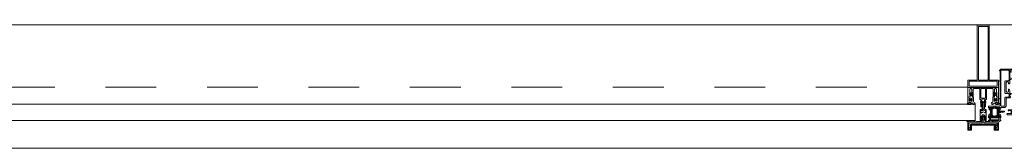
# Model space of a CAD drawing. Header units: millimetres. Extents: x 45699 to 251499, y 244 to 86446.
# Tile 144 of 240: x 235948 to 237564, y 8195 to 8406. Entities that reach past the tile are written whole.
import ezdxf

# ---------------------------------------------------------------- set-up
doc = ezdxf.new("R2010")
doc.units = ezdxf.units.MM
doc.header["$LTSCALE"] = 400
doc.linetypes.add('STYLE_01', pattern=[0.416641, 0.208282, -0.208359])
doc.layers.add('mat-glas', color=140, linetype='Continuous', lineweight=15)
doc.layers.add('None', color=7, linetype='Continuous', lineweight=9)
doc.styles.get("Standard").update_dxf_attribs({"font": 'arial.ttf'})

# ---------------------------------------------------------------- blocks, each defined once
blk = doc.blocks.new('30010-0')
at = {"layer": 'None', "color": 8, "linetype": 'Continuous', "lineweight": 5}
for p, q in [((3, 20), (3, 22)), ((3, 11), (3, 18)), ((4, 6), (4, 22)), ((5, 6), (5, 22)), ((6, 18), (6, 22)), ((7, 20), (7, 22)), ((8, 21), (8, 22)), ((12, 21), (12, 22)), ((13, 20), (13, 22)), ((14, 6), (14, 22)), ((15, 6), (15, 22)), ((16, 6), (16, 22)), ((17, 20), (17, 22)), ((17, 13), (17, 17)), ((3, 6), (3, 9)), ((6, 6), (6, 11)), ((8, 6), (8, 7)), ((12, 6), (12, 7)), ((13, 6), (13, 8)), ((17, 6), (17, 9)), ((18, 14), (18, 16)), ((19, 14), (19, 16)), ((20, 14), (20, 16)), ((21, 14), (21, 16)), ((22, 15), (22, 16)), ((23, 15), (23, 16)), ((24, 14), (24, 16)), ((25, 15), (25, 16))]:
    blk.add_line(p, q, dxfattribs=at)
at = {"layer": 'None', "color": 8, "linetype": 'Continuous', "lineweight": 5, "flags": 128}
for points in [[(20, 22), (27, 22), (28, 23), (29, 24), (29, 37), (30, 38), (34, 38), (35, 38), (36, 39), (36, 39), (36, 40), (36, 40), (36, 40), (35, 40), (35, 40), (35, 43), (36, 44), (37, 44), (38, 45), (37, 45), (35, 45), (35, 50), (34, 52), (33, 52), (33, 48), (32, 47), (30, 47), (29, 48), (29, 63), (30, 64), (32, 64), (33, 63), (33, 61), (34, 61), (35, 62), (35, 68), (37, 68), (38, 69), (37, 70), (35, 70), (35, 80), (36, 80), (36, 80), (37, 80), (37, 81), (35, 81), (35, 83), (50, 83), (50, 81), (49, 81), (49, 80), (49, 80), (50, 80), (50, 79), (51, 79), (51, 79), (52, 79), (52, 80), (51, 80), (51, 81), (52, 81), (52, 83), (54, 83), (54, 81), (54, 81), (54, 80), (54, 80), (54, 79), (54, 79), (55, 79), (55, 83), (55, 84), (54, 85), (20, 85), (19, 84), (18, 83), (18, 82), (19, 82), (19, 66), (18, 66), (18, 65), (19, 65), (19, 37), (18, 37), (18, 36), (19, 36), (19, 25), (18, 24), (1, 24), (0, 24), (0, 22), (0, 22), (1, 21), (1, 21), (1, 18), (2, 18), (2, 18), (3, 19), (3, 20), (3, 20), (3, 20), (3, 20), (2, 20), (2, 20), (2, 22), (1, 22), (2, 22), (8, 22), (8, 23), (9, 22), (9, 22), (9, 22), (7, 21), (6, 20), (7, 20), (10, 21), (13, 20), (14, 20), (13, 21), (12, 21), (12, 21), (11, 22), (11, 22), (11, 22), (12, 23), (12, 22), (19, 22), (19, 22), (18, 22), (18, 20), (18, 20), (18, 20), (17, 20), (17, 20), (17, 20), (17, 19), (18, 18), (18, 18), (19, 18), (20, 21), (20, 21), (20, 22)], [(27, 65), (27, 46), (28, 45), (33, 45), (34, 44), (34, 40), (33, 39), (28, 39), (27, 38), (27, 25), (26, 24), (21, 24), (20, 25), (20, 82), (21, 83), (33, 83), (34, 82), (34, 67), (33, 66), (28, 66)], [(9, 7), (9, 7), (8, 6), (2, 6), (2, 8), (2, 9), (3, 9), (3, 9), (3, 9), (3, 10), (3, 11), (3, 18), (3, 19), (3, 20), (3, 20), (3, 20), (3, 20), (2, 20), (2, 20), (2, 22), (8, 22), (9, 22), (9, 22), (7, 20), (6, 19), (6, 18), (6, 11), (6, 9), (7, 8), (7, 6)], [(17, 5), (17, 2), (3, 2), (3, 5)]]:
    blk.add_lwpolyline(points, close=True, dxfattribs=at)
for points in [[(12, 7), (12, 6), (18, 6), (18, 8), (18, 9), (18, 9), (17, 9), (17, 9), (17, 9), (17, 10), (17, 11), (17, 13), (18, 14), (20, 14), (23, 15), (23, 15), (23, 15), (23, 14), (25, 15), (26, 15), (26, 16), (26, 16), (26, 16), (18, 16), (18, 17), (17, 18), (17, 19), (17, 20), (17, 20), (18, 20), (18, 20), (18, 20), (18, 22), (12, 22), (12, 22), (12, 22), (13, 20), (14, 19), (14, 18), (14, 11), (14, 9), (13, 8), (12, 7)], [(20, 6), (20, 7), (20, 7), (20, 8), (19, 11), (18, 11), (18, 11), (17, 10), (17, 9), (17, 9), (18, 9), (18, 9), (18, 9), (18, 9), (18, 7), (19, 7), (19, 6), (12, 6), (12, 6), (11, 6), (11, 7), (11, 7), (13, 8), (14, 9), (13, 9), (10, 8), (7, 9), (6, 9), (7, 8), (8, 7), (8, 7), (9, 7), (9, 7), (9, 6), (8, 6), (8, 6), (2, 6), (1, 7), (2, 7), (2, 9), (2, 9), (3, 9), (3, 9), (3, 9), (3, 10), (2, 11), (2, 11), (1, 11), (0, 8), (1, 7), (0, 7), (0, 6), (0, 5), (1, 5), (1, 5), (2, 4), (2, 2), (1, 2), (0, 1), (0, 0), (1, 0), (20, 0), (20, 0), (20, 1), (19, 2), (19, 2), (19, 4), (19, 5), (19, 5), (20, 5), (20, 5), (20, 6)]]:
    blk.add_lwpolyline(points, dxfattribs=at)
blk = doc.blocks.new('30009-0')
at = {"layer": 'None', "color": 8, "linetype": 'Continuous', "lineweight": 5, "flags": 128}
for points in [[(32, 24), (34, 24), (34, 23), (34, 22), (35, 22), (36, 22), (37, 22), (37, 23), (36, 23), (36, 26), (45, 26), (45, 23), (44, 23), (44, 22), (45, 22), (47, 22), (47, 64), (46, 65), (45, 65), (21, 65), (20, 64), (20, 56), (20, 56), (22, 56), (22, 57), (22, 59), (23, 59), (23, 61), (22, 61), (22, 61), (22, 63), (22, 64), (27, 64), (28, 63), (28, 61), (27, 61), (26, 61), (26, 59), (28, 59), (28, 46), (28, 46), (28, 45), (28, 32), (22, 32), (22, 34), (22, 34), (20, 34), (20, 34), (20, 32), (12, 32), (11, 32), (11, 31), (12, 30), (13, 30), (13, 31), (16, 31), (17, 30), (17, 26), (16, 25), (16, 25), (11, 25), (11, 26), (11, 26), (10, 25), (10, 24), (10, 24), (11, 24), (12, 23), (12, 23), (12, 22), (13, 20), (13, 19), (14, 19), (15, 20), (15, 21), (15, 21), (14, 21), (14, 21), (14, 22), (14, 22), (13, 23), (13, 23), (13, 24), (19, 24), (20, 24), (20, 24), (20, 23), (20, 23), (19, 22), (18, 21), (18, 21), (22, 22), (25, 21), (25, 21), (24, 22), (23, 23), (23, 23), (23, 23), (23, 23), (23, 24), (23, 24), (24, 24), (30, 24), (30, 23), (30, 23), (29, 22), (28, 21), (28, 20), (29, 19), (30, 19), (30, 20), (31, 22), (31, 23), (31, 23), (32, 24)], [(20, 23), (20, 24), (20, 24), (14, 24), (14, 22), (14, 22), (14, 21), (14, 21), (15, 21), (15, 21), (14, 19), (14, 12), (15, 11), (15, 10), (15, 10), (14, 10), (14, 10), (14, 10), (14, 10), (14, 8), (20, 8), (20, 8), (20, 8), (18, 10), (18, 8), (18, 10), (18, 11), (17, 12), (17, 20), (17, 21), (18, 21), (20, 23)], [(23, 23), (23, 24), (23, 24), (29, 24), (29, 22), (29, 22), (29, 21), (29, 21), (28, 21), (28, 21), (29, 19), (29, 12), (28, 11), (28, 10), (28, 10), (29, 10), (29, 10), (29, 10), (29, 10), (29, 8), (23, 8), (23, 8), (23, 8), (25, 10), (25, 8), (25, 10), (26, 11), (26, 12), (26, 20), (26, 21), (25, 21), (23, 23)], [(11, 8), (9, 8), (8, 8), (2, 8), (2, 8), (2, 7), (3, 6), (3, 6), (3, 7), (6, 7), (7, 6), (7, 2), (6, 2), (2, 2), (2, 2), (1, 2), (0, 1), (0, 1), (1, 0), (31, 0), (32, 1), (32, 8), (31, 8), (31, 9), (31, 9), (30, 12), (30, 12), (29, 12), (28, 11), (28, 10), (29, 10), (29, 10), (29, 10), (29, 10), (30, 9), (30, 8), (30, 8), (24, 8), (23, 7), (23, 8), (23, 8), (23, 8), (24, 9), (25, 10), (25, 10), (22, 9), (18, 10), (18, 10), (19, 9), (20, 9), (20, 9), (20, 8), (20, 8), (20, 8), (20, 7), (19, 8), (13, 8), (13, 8), (13, 9), (14, 10), (14, 10), (14, 10), (14, 10), (15, 10), (15, 11), (14, 12), (13, 12), (13, 12), (12, 9), (12, 9), (12, 8), (11, 8)], [(8, 2), (8, 6), (30, 6), (30, 2), (8, 2)]]:
    blk.add_lwpolyline(points, dxfattribs=at)
blk.add_lwpolyline([(30, 32), (30, 63), (31, 64), (44, 64), (45, 63), (45, 28), (44, 27), (35, 27), (34, 26), (33, 25), (19, 25), (18, 26), (18, 29), (19, 30), (28, 30), (29, 31)], close=True, dxfattribs=at)
blk = doc.blocks.new('*U554')
at = {"layer": 'None', "color": 4, "linetype": 'Continuous', "lineweight": 15}
blk.add_line((48719.1, -35284.5), (48720.1, -35283.5), dxfattribs=at)
at = {"layer": 'None', "color": 7}
for name, p in [('30010-0', (48655.1, -35310.5)), ('30009-0', (48685.1, -35300.5))]:
    blk.add_blockref(name, p, dxfattribs=at)
blk = doc.blocks.new('*U555')
at = {"layer": 'None', "color": 8, "lineweight": 5, "flags": 128}
for points in [[(48671.4, -35271.3), (48671.4, -35255.5), (48669.5, -35255.5), (48623.3, -35255.5), (48621.4, -35255.5), (48621.4, -35271.3), (48624.3, -35271.3), (48624.3, -35266.7), (48623.8, -35266.7), (48623.8, -35265.3), (48624.3, -35265.3), (48624.3, -35263.4), (48624.5, -35263.2), (48624.5, -35259), (48624.5, -35259, -0.414214), (48626.2, -35257.3), (48626.2, -35257.3), (48626.2, -35257.3, -0.414214), (48627.9, -35259), (48627.9, -35263.2), (48628.2, -35263.4), (48628.2, -35265.3), (48628.7, -35265.3), (48628.7, -35266.7), (48628.2, -35266.7), (48628.2, -35271.3), (48630.1, -35271.3), (48630.1, -35258.5), (48630.1, -35258.5, -0.414214), (48631.3, -35257.3), (48631.3, -35257.3), (48639.8, -35257.3), (48639.8, -35257.3, -0.414214), (48641, -35258.5), (48641, -35275.5), (48642.5, -35275.5), (48642.5, -35278.3), (48642.1, -35278.7), (48642.5, -35279.1), (48642.5, -35279.7), (48642.1, -35280.1), (48642.5, -35280.5), (48642.5, -35281.1), (48642.1, -35281.5), (48642.5, -35282.5), (48642.5, -35287.3), (48644.2, -35287.3), (48644.2, -35276.5), (48644.2, -35276.5, -0.414214), (48646.4, -35274.3), (48646.4, -35274.3), (48646.4, -35274.3, -0.414214), (48648.6, -35276.5), (48648.6, -35287.3), (48650.3, -35287.3), (48650.3, -35282.5), (48650.7, -35281.5), (48650.3, -35281.1), (48650.3, -35280.5), (48650.7, -35280.1), (48650.3, -35279.7), (48650.3, -35279.1), (48650.7, -35278.7), (48650.3, -35278.3), (48650.3, -35275.5), (48651.7, -35275.5), (48651.7, -35258.5), (48651.7, -35258.5, -0.414214), (48652.9, -35257.3), (48652.9, -35257.3), (48661.5, -35257.3), (48661.5, -35257.3, -0.414214), (48662.7, -35258.5), (48662.7, -35271.3), (48664.6, -35271.3), (48664.6, -35266.7), (48664.1, -35266.7), (48664.1, -35265.3), (48664.6, -35265.3), (48664.6, -35263.4), (48664.8, -35263.2), (48664.8, -35259), (48664.8, -35259, -0.414214), (48666.5, -35257.3), (48666.5, -35257.3), (48666.6, -35257.3, -0.414214), (48668.3, -35259), (48668.3, -35263.2), (48668.5, -35263.4), (48668.5, -35265.3), (48669, -35265.3), (48669, -35266.7), (48668.5, -35266.7), (48668.5, -35271.3)], [(48631.6, -35283.5), (48631.6, -35283.5, 0.390793), (48633.1, -35282.2), (48633.1, -35282.2, 0.390793), (48632, -35280.5), (48632, -35280.5, -0.352623), (48630.4, -35278.6), (48630.4, -35271.8), (48630.4, -35271.8, 0.414214), (48630.1, -35271.5), (48628.8, -35271.5), (48628.3, -35271.7), (48628.3, -35271.7, -0.520293), (48628, -35271.5), (48628, -35268.8), (48628.2, -35268.7), (48628.2, -35266.7), (48628.2, -35266.7, -0.577863), (48628.2, -35266.4), (48628.3, -35266.4), (48628.3, -35266.4, 0.366605), (48628.6, -35266.2), (48628.6, -35266.2, 0.366605), (48628.4, -35265.8), (48628.4, -35265.8, -0.130834), (48627.1, -35264.8), (48627.1, -35264.8, 0.439074), (48625.7, -35264.8), (48625.7, -35264.8, -0.133252), (48624.3, -35265.8), (48624.3, -35265.8, 0.366605), (48624.1, -35266.2), (48624.1, -35266.2, 0.366605), (48624.4, -35266.4), (48624.5, -35266.4), (48624.5, -35266.4, -0.577455), (48624.6, -35266.7), (48624.6, -35268.7), (48624.7, -35268.8), (48624.7, -35271.5), (48624.7, -35271.5, -0.52048), (48624.5, -35271.7), (48623.9, -35271.5), (48621.7, -35271.5), (48621.7, -35271.5, 0.414214), (48621.4, -35271.8), (48621.4, -35279.6), (48621.4, -35279.6, -0.255976), (48620.5, -35281.3), (48620.5, -35281.3, 0.749676), (48621.1, -35283.5), (48625.2, -35283.5), (48625.2, -35283.5, 0.414214), (48627.2, -35281.5), (48627.2, -35281.5, -0.402808), (48627.7, -35281), (48627.7, -35281, -0.402808), (48628.2, -35281.5), (48628.2, -35281.5, 0.233259), (48628.4, -35281.8), (48631.8, -35282.3), (48631.8, -35282.3, -0.419014), (48631.9, -35282.4), (48631.9, -35282.4, -0.419014), (48631.8, -35282.5), (48630.4, -35282.5), (48630.4, -35282.5, 0.414214), (48629.9, -35283), (48629.9, -35283, 0.414214), (48630.4, -35283.5)], [(48623.4, -35274.6), (48623.4, -35274.6, -0.414214), (48624.2, -35273.7), (48624.2, -35273.7, -0.414214), (48625.1, -35274.6), (48625.1, -35277.5), (48625.1, -35277.5, -0.414214), (48624.2, -35278.3), (48624.2, -35278.3, -0.414214), (48623.4, -35277.5)], [(48625.4, -35266.5, -0.29188), (48625.6, -35266), (48626.1, -35265.6), (48626.1, -35265.6, -0.344328), (48626.7, -35265.6), (48627.2, -35266), (48627.2, -35266, -0.29188), (48627.4, -35266.5), (48627, -35268.2), (48627, -35268.2, -0.348796), (48626.4, -35268.7), (48626.4, -35268.7, -0.348796), (48625.8, -35268.2), (48625.4, -35266.5)], [(48627.5, -35278.3, -0.414214), (48626.7, -35277.5), (48626.7, -35274.6), (48626.7, -35274.6, -0.414214), (48627.5, -35273.7), (48627.5, -35273.7, -0.414214), (48628.4, -35274.6), (48628.4, -35277.5), (48628.4, -35277.5, -0.414214), (48627.5, -35278.3)], [(48661.2, -35283.5), (48661.2, -35283.5, -0.390793), (48659.6, -35282.2), (48659.6, -35282.2, -0.390793), (48660.8, -35280.5), (48660.8, -35280.5, 0.352623), (48662.4, -35278.6), (48662.4, -35271.8), (48662.4, -35271.8, -0.414214), (48662.7, -35271.5), (48663.9, -35271.5), (48664.5, -35271.7), (48664.5, -35271.7, 0.520293), (48664.7, -35271.5), (48664.7, -35268.8), (48664.6, -35268.7), (48664.6, -35266.7), (48664.6, -35266.7, 0.577863), (48664.5, -35266.4), (48664.4, -35266.4), (48664.4, -35266.4, -0.366605), (48664.1, -35266.2), (48664.1, -35266.2, -0.366605), (48664.3, -35265.8), (48664.3, -35265.8, 0.130834), (48665.6, -35264.8), (48665.6, -35264.8, -0.439074), (48667.1, -35264.8), (48667.1, -35264.8, 0.133252), (48668.4, -35265.8), (48668.4, -35265.8, -0.366605), (48668.6, -35266.2), (48668.6, -35266.2, -0.366605), (48668.3, -35266.4), (48668.2, -35266.4), (48668.2, -35266.4, 0.577455), (48668.2, -35266.7), (48668.2, -35268.7), (48668, -35268.8), (48668, -35271.5), (48668, -35271.5, 0.52048), (48668.3, -35271.7), (48668.8, -35271.5), (48671.1, -35271.5), (48671.1, -35271.5, -0.414214), (48671.4, -35271.8), (48671.4, -35279.6), (48671.4, -35279.6, 0.255976), (48672.3, -35281.3), (48672.3, -35281.3, -0.749676), (48671.7, -35283.5), (48667.6, -35283.5), (48667.6, -35283.5, -0.414214), (48665.6, -35281.5), (48665.6, -35281.5, 0.402808), (48665.1, -35281), (48665.1, -35281, 0.402808), (48664.6, -35281.5), (48664.6, -35281.5, -0.233259), (48664.4, -35281.8), (48661, -35282.3), (48661, -35282.3, 0.419014), (48660.9, -35282.4), (48660.9, -35282.4, 0.419014), (48661, -35282.5), (48662.4, -35282.5), (48662.4, -35282.5, -0.414214), (48662.9, -35283), (48662.9, -35283, -0.414214), (48662.4, -35283.5)], [(48665.2, -35278.3, 0.414214), (48666.1, -35277.5), (48666.1, -35274.6), (48666.1, -35274.6, 0.414214), (48665.2, -35273.7), (48665.2, -35273.7, 0.414214), (48664.4, -35274.6), (48664.4, -35277.5), (48664.4, -35277.5, 0.414214), (48665.2, -35278.3)], [(48667.4, -35266.5, 0.29188), (48667.2, -35266), (48666.7, -35265.6), (48666.7, -35265.6, 0.344328), (48666.1, -35265.6), (48665.6, -35266), (48665.6, -35266, 0.29188), (48665.4, -35266.5), (48665.8, -35268.2), (48665.8, -35268.2, 0.348796), (48666.4, -35268.7), (48666.4, -35268.7, 0.348796), (48667, -35268.2), (48667.4, -35266.5)], [(48669.4, -35274.6), (48669.4, -35274.6, 0.414214), (48668.5, -35273.7), (48668.5, -35273.7, 0.414214), (48667.7, -35274.6), (48667.7, -35277.5), (48667.7, -35277.5, 0.414214), (48668.5, -35278.3), (48668.5, -35278.3, 0.414214), (48669.4, -35277.5)], [(48625.6, -35280.5), (48625.6, -35280.5, -0.552342), (48626.2, -35281.7), (48626.2, -35281.7, -0.263556), (48624.5, -35282.7), (48621, -35282.7), (48621, -35282.7, -0.437017), (48620.7, -35282.4), (48620.7, -35282.4, -0.437017), (48621.1, -35282.1), (48621.1, -35282.1, 0.396568), (48622.7, -35280.8), (48622.7, -35280.8, -0.418874), (48623.2, -35280.3)], [(48667.2, -35280.5), (48667.2, -35280.5, 0.552342), (48666.6, -35281.7), (48666.6, -35281.7, 0.263556), (48668.3, -35282.7), (48671.8, -35282.7), (48671.8, -35282.7, 0.437017), (48672.1, -35282.4), (48672.1, -35282.4, 0.437017), (48671.7, -35282.1), (48671.7, -35282.1, -0.396568), (48670.1, -35280.8), (48670.1, -35280.8, 0.418874), (48669.6, -35280.3)]]:
    blk.add_lwpolyline(points, format="xyb", close=True, dxfattribs=at)
blk.add_lwpolyline([(48650.4, -35257.3), (48650.4, -35273), (48642.4, -35273), (48642.4, -35257.3)], close=True, dxfattribs=at)
blk = doc.blocks.new('*U556')
at = {"layer": 'None', "color": 7}
blk.add_blockref('*U555', (0, 0), dxfattribs=at)
blk = doc.blocks.new('*U557')
at = {"layer": 'None', "color": 8, "linetype": 'Continuous', "lineweight": 5, "flags": 128}
for points in [[(48636.4, -35153.5), (48656.4, -35153.5), (48656.4, -35243.5), (48671.4, -35243.5), (48671.4, -35255.5), (48621.4, -35255.5), (48621.4, -35243.5), (48636.4, -35243.5)], [(48638.4, -35155.5), (48638.4, -35243.5), (48654.4, -35243.5), (48654.4, -35155.5)], [(48654.4, -35245.5), (48638.4, -35245.5), (48623.4, -35245.5), (48623.4, -35253.5), (48669.4, -35253.5), (48669.4, -35245.5)]]:
    blk.add_lwpolyline(points, close=True, dxfattribs=at)
blk = doc.blocks.new('*U558')
at = {"layer": 'None', "color": 7}
for name in ['*U557', '*U556']:
    blk.add_blockref(name, (0, 0), dxfattribs=at)
blk = doc.blocks.new('*U559')
at = {"layer": 'None', "color": 8, "linetype": 'Continuous', "lineweight": 5}
for p, q in [((48622.4, -35313.6), (48623.4, -35317.6)), ((48644.4, -35313.6), (48622.4, -35313.6)), ((48623.4, -35317.6), (48622.4, -35318.6)), ((48622.4, -35318.6), (48623.4, -35320.6)), ((48623.4, -35320.6), (48624.4, -35321.6)), ((48624.4, -35321.6), (48624.4, -35323.6)), ((48624.4, -35323.6), (48625.4, -35323.6)), ((48625.4, -35316.6), (48626.4, -35315.6)), ((48625.4, -35322.6), (48625.4, -35316.6)), ((48625.4, -35323.6), (48625.4, -35322.6)), ((48626.4, -35315.6), (48666.4, -35315.6)), ((48646.4, -35311.6), (48644.4, -35312.6)), ((48644.4, -35312.6), (48644.4, -35313.6)), ((48647.4, -35312.6), (48646.4, -35311.6)), ((48647.4, -35313.6), (48647.4, -35312.6)), ((48669.4, -35313.6), (48647.4, -35313.6)), ((48666.4, -35315.6), (48666.4, -35316.6)), ((48666.4, -35316.6), (48666.4, -35322.6)), ((48666.4, -35322.6), (48666.4, -35323.6)), ((48666.4, -35323.6), (48667.4, -35323.6)), ((48667.4, -35323.6), (48668.4, -35321.6)), ((48668.4, -35317.6), (48669.4, -35313.6)), ((48669.4, -35318.6), (48668.4, -35317.6)), ((48668.4, -35320.6), (48669.4, -35318.6)), ((48668.4, -35321.6), (48668.4, -35320.6))]:
    blk.add_line(p, q, dxfattribs=at)
at = {"layer": 'None', "color": 8, "linetype": 'Continuous', "lineweight": 5, "flags": 128}
blk.add_lwpolyline([(48669.4, -35313.6), (48647.4, -35313.6), (48647.4, -35312.6), (48646.4, -35311.6), (48644.4, -35312.6), (48644.4, -35313.6), (48622.4, -35313.6), (48623.4, -35317.6), (48623.4, -35317.6), (48623.4, -35317.6), (48622.4, -35318.6), (48622.4, -35318.6), (48623.4, -35320.6), (48624.4, -35321.6), (48624.4, -35323.6), (48625.4, -35323.6), (48625.4, -35323.6), (48625.4, -35322.6), (48625.4, -35316.6), (48626.4, -35315.6), (48666.4, -35315.6), (48666.4, -35316.6), (48666.4, -35322.6), (48666.4, -35323.6), (48667.4, -35323.6), (48667.4, -35323.6), (48668.4, -35321.6), (48668.4, -35320.6), (48669.4, -35318.6), (48669.4, -35318.6), (48668.4, -35317.6), (48668.4, -35317.6), (48668.4, -35317.6)], close=True, dxfattribs=at)
at = {"layer": 'None', "color": 0, "flags": 1}
blk.add_attdef('GRUPPE', (48622.4, -35331.3), '', height=4.23, dxfattribs=at)
blk = doc.blocks.new('*U560')
at = {"layer": 'None', "color": 8, "linetype": 'Continuous', "lineweight": 5}
for p, q in [((48646.4, -35278.6), (48645.4, -35279.6)), ((48647.4, -35279.6), (48646.4, -35278.6)), ((48643.4, -35291.6), (48641.4, -35291.6)), ((48641.4, -35291.6), (48641.4, -35308.6)), ((48642.4, -35293.6), (48643.4, -35293.6)), ((48642.4, -35296.6), (48642.4, -35293.6)), ((48644.4, -35290.6), (48643.4, -35291.6)), ((48643.4, -35293.6), (48645.4, -35293.6)), ((48645.4, -35279.6), (48644.4, -35280.6)), ((48644.4, -35280.6), (48644.4, -35281.6)), ((48644.4, -35281.6), (48644.4, -35283.6)), ((48644.4, -35283.6), (48644.4, -35284.6)), ((48644.4, -35284.6), (48644.4, -35286.6)), ((48644.4, -35286.6), (48644.4, -35288.6)), ((48644.4, -35288.6), (48644.4, -35289.6)), ((48644.4, -35289.6), (48644.4, -35290.6)), ((48645.4, -35280.6), (48646.4, -35279.6)), ((48645.4, -35282.6), (48645.4, -35280.6)), ((48645.4, -35283.6), (48645.4, -35282.6)), ((48645.4, -35284.6), (48645.4, -35283.6)), ((48645.4, -35286.6), (48645.4, -35284.6)), ((48645.4, -35288.6), (48645.4, -35286.6)), ((48645.4, -35290.6), (48645.4, -35288.6)), ((48646.4, -35291.6), (48645.4, -35290.6)), ((48645.4, -35293.6), (48646.4, -35292.6)), ((48646.4, -35279.6), (48647.4, -35280.6)), ((48647.4, -35290.6), (48646.4, -35291.6)), ((48646.4, -35292.6), (48648.4, -35293.6)), ((48648.4, -35280.6), (48647.4, -35279.6)), ((48647.4, -35280.6), (48647.4, -35282.6)), ((48647.4, -35282.6), (48647.4, -35283.6)), ((48647.4, -35283.6), (48647.4, -35284.6)), ((48647.4, -35284.6), (48647.4, -35286.6)), ((48647.4, -35286.6), (48647.4, -35287.6)), ((48647.4, -35287.6), (48647.4, -35288.6)), ((48647.4, -35288.6), (48647.4, -35290.6)), ((48648.4, -35281.6), (48648.4, -35280.6)), ((48648.4, -35283.6), (48648.4, -35281.6)), ((48648.4, -35284.6), (48648.4, -35283.6)), ((48648.4, -35286.6), (48648.4, -35284.6)), ((48648.4, -35288.6), (48648.4, -35286.6)), ((48648.4, -35289.6), (48648.4, -35288.6)), ((48648.4, -35290.6), (48648.4, -35289.6)), ((48649.4, -35291.6), (48648.4, -35290.6)), ((48648.4, -35293.6), (48649.4, -35293.6)), ((48651.4, -35291.6), (48649.4, -35291.6)), ((48649.4, -35293.6), (48650.4, -35293.6)), ((48650.4, -35293.6), (48650.4, -35296.6)), ((48651.4, -35308.6), (48651.4, -35291.6)), ((48641.4, -35308.6), (48641.4, -35309.6)), ((48641.4, -35309.6), (48642.4, -35309.6)), ((48643.4, -35297.6), (48642.4, -35296.6)), ((48642.4, -35303.6), (48643.4, -35302.6)), ((48642.4, -35307.6), (48642.4, -35303.6)), ((48643.4, -35307.6), (48642.4, -35307.6)), ((48642.4, -35309.6), (48643.4, -35309.6)), ((48643.4, -35296.6), (48643.4, -35297.6)), ((48644.4, -35296.6), (48643.4, -35296.6)), ((48643.4, -35302.6), (48645.4, -35300.6)), ((48643.4, -35308.6), (48643.4, -35307.6)), ((48643.4, -35309.6), (48643.4, -35308.6)), ((48646.4, -35295.6), (48644.4, -35296.6)), ((48645.4, -35300.6), (48647.4, -35300.6)), ((48648.4, -35296.6), (48646.4, -35295.6)), ((48647.4, -35300.6), (48649.4, -35302.6)), ((48649.4, -35296.6), (48648.4, -35296.6)), ((48649.4, -35297.6), (48649.4, -35296.6)), ((48650.4, -35296.6), (48649.4, -35297.6)), ((48649.4, -35302.6), (48650.4, -35303.6)), ((48649.4, -35307.6), (48649.4, -35308.6)), ((48650.4, -35307.6), (48649.4, -35307.6)), ((48649.4, -35308.6), (48649.4, -35309.6)), ((48649.4, -35309.6), (48650.4, -35309.6)), ((48650.4, -35303.6), (48650.4, -35307.6)), ((48650.4, -35309.6), (48651.4, -35309.6)), ((48651.4, -35309.6), (48651.4, -35308.6))]:
    blk.add_line(p, q, dxfattribs=at)
at = {"layer": 'None', "color": 8, "linetype": 'Continuous', "lineweight": 5, "flags": 128}
for points in [[(48641.4, -35291.6), (48641.4, -35308.6), (48641.4, -35309.6), (48642.4, -35309.6), (48643.4, -35309.6), (48643.4, -35308.6), (48643.4, -35307.6), (48643.4, -35307.6), (48642.4, -35307.6), (48642.4, -35303.6), (48643.4, -35302.6), (48645.4, -35300.6), (48647.4, -35300.6), (48649.4, -35302.6), (48650.4, -35303.6), (48650.4, -35307.6), (48649.4, -35307.6), (48649.4, -35307.6), (48649.4, -35308.6), (48649.4, -35309.6), (48650.4, -35309.6), (48651.4, -35309.6), (48651.4, -35308.6), (48651.4, -35291.6), (48649.4, -35291.6), (48648.4, -35290.6), (48648.4, -35289.6), (48648.4, -35288.6), (48648.4, -35286.6), (48648.4, -35284.6), (48648.4, -35284.6), (48648.4, -35284.6), (48648.4, -35283.6), (48648.4, -35281.6), (48648.4, -35280.6), (48647.4, -35279.6), (48647.4, -35279.6), (48646.4, -35278.6), (48645.4, -35279.6), (48645.4, -35279.6), (48644.4, -35280.6), (48644.4, -35281.6), (48644.4, -35283.6), (48644.4, -35284.6), (48644.4, -35284.6), (48644.4, -35284.6), (48644.4, -35286.6), (48644.4, -35288.6), (48644.4, -35289.6), (48644.4, -35290.6), (48643.4, -35291.6)], [(48649.4, -35293.6), (48650.4, -35293.6), (48650.4, -35296.6), (48649.4, -35297.6), (48649.4, -35297.6), (48649.4, -35296.6), (48648.4, -35296.6), (48646.4, -35295.6), (48644.4, -35296.6), (48643.4, -35296.6), (48643.4, -35297.6), (48642.4, -35296.6), (48642.4, -35293.6), (48643.4, -35293.6), (48645.4, -35293.6), (48646.4, -35292.6), (48648.4, -35293.6)]]:
    blk.add_lwpolyline(points, close=True, dxfattribs=at)
blk.add_lwpolyline([(48647.4, -35290.6), (48646.4, -35291.6), (48645.4, -35290.6), (48645.4, -35288.6), (48645.4, -35288.6), (48645.4, -35286.6), (48645.4, -35284.6), (48645.4, -35283.6), (48645.4, -35283.6), (48645.4, -35282.6), (48645.4, -35282.6), (48645.4, -35280.6), (48646.4, -35279.6), (48647.4, -35280.6), (48647.4, -35282.6), (48647.4, -35282.6), (48647.4, -35283.6), (48647.4, -35283.6), (48647.4, -35284.6), (48647.4, -35286.6), (48647.4, -35287.6), (48647.4, -35287.6), (48647.4, -35288.6), (48647.4, -35288.6), (48647.4, -35290.6)], dxfattribs=at)
at = {"layer": 'None', "color": 0, "flags": 1}
blk.add_attdef('GRUPPE', (48641.4, -35317.3), '', height=4.23, dxfattribs=at)
blk = doc.blocks.new('*U561')
at = {"layer": 'None', "color": 8, "linetype": 'Continuous', "lineweight": 5}
for p, q in [((48619.4, -35310.6), (48621.4, -35310.6)), ((48619.4, -35311.6), (48619.4, -35310.6)), ((48621.4, -35310.6), (48622.4, -35311.6)), ((48623.4, -35311.6), (48624.4, -35310.6)), ((48624.4, -35310.6), (48625.4, -35311.6)), ((48625.4, -35311.6), (48626.4, -35310.6)), ((48626.4, -35310.6), (48627.4, -35311.6)), ((48627.4, -35311.6), (48628.4, -35310.6)), ((48628.4, -35310.6), (48629.4, -35310.6)), ((48629.4, -35310.6), (48629.4, -35311.6)), ((48630.4, -35310.6), (48631.4, -35310.6)), ((48630.4, -35311.6), (48630.4, -35310.6)), ((48631.4, -35310.6), (48631.4, -35311.6)), ((48632.4, -35310.6), (48633.4, -35310.6)), ((48632.4, -35311.6), (48632.4, -35310.6)), ((48633.4, -35310.6), (48635.4, -35311.6)), ((48642.4, -35305.6), (48643.4, -35305.6)), ((48643.4, -35306.6), (48642.4, -35305.6)), ((48643.4, -35305.6), (48645.4, -35302.6)), ((48644.4, -35306.6), (48643.4, -35306.6)), ((48643.4, -35310.6), (48644.4, -35308.6)), ((48643.4, -35311.6), (48643.4, -35310.6)), ((48644.4, -35308.6), (48644.4, -35306.6)), ((48645.4, -35302.6), (48646.4, -35302.6)), ((48646.4, -35303.6), (48645.4, -35304.6)), ((48645.4, -35304.6), (48645.4, -35308.6)), ((48645.4, -35308.6), (48646.4, -35309.6)), ((48646.4, -35302.6), (48647.4, -35302.6)), ((48647.4, -35304.6), (48646.4, -35303.6)), ((48646.4, -35309.6), (48647.4, -35308.6)), ((48647.4, -35302.6), (48649.4, -35305.6)), ((48647.4, -35308.6), (48647.4, -35304.6)), ((48648.4, -35306.6), (48648.4, -35308.6)), ((48649.4, -35306.6), (48648.4, -35306.6)), ((48648.4, -35308.6), (48649.4, -35310.6)), ((48650.4, -35305.6), (48649.4, -35306.6)), ((48649.4, -35305.6), (48650.4, -35305.6)), ((48649.4, -35310.6), (48649.4, -35311.6)), ((48657.4, -35311.6), (48659.4, -35310.6)), ((48659.4, -35310.6), (48660.4, -35310.6)), ((48660.4, -35310.6), (48660.4, -35311.6)), ((48661.4, -35310.6), (48662.4, -35310.6)), ((48661.4, -35311.6), (48661.4, -35310.6)), ((48662.4, -35310.6), (48662.4, -35311.6)), ((48663.4, -35310.6), (48664.4, -35310.6)), ((48663.4, -35311.6), (48663.4, -35310.6)), ((48664.4, -35310.6), (48665.4, -35311.6)), ((48665.4, -35311.6), (48666.4, -35310.6)), ((48666.4, -35310.6), (48667.4, -35311.6)), ((48667.4, -35311.6), (48668.4, -35310.6)), ((48668.4, -35310.6), (48669.4, -35311.6)), ((48669.4, -35311.6), (48671.4, -35310.6)), ((48671.4, -35310.6), (48673.4, -35310.6)), ((48673.4, -35310.6), (48673.4, -35311.6)), ((48620.4, -35311.6), (48619.4, -35311.6)), ((48621.4, -35312.6), (48620.4, -35311.6)), ((48621.4, -35313.6), (48621.4, -35312.6)), ((48644.4, -35313.6), (48621.4, -35313.6)), ((48622.4, -35311.6), (48623.4, -35311.6)), ((48629.4, -35311.6), (48630.4, -35311.6)), ((48631.4, -35311.6), (48632.4, -35311.6)), ((48635.4, -35311.6), (48641.4, -35311.6)), ((48641.4, -35311.6), (48643.4, -35311.6)), ((48645.4, -35312.6), (48644.4, -35313.6)), ((48646.4, -35311.6), (48645.4, -35312.6)), ((48647.4, -35312.6), (48646.4, -35311.6)), ((48648.4, -35313.6), (48647.4, -35312.6)), ((48671.4, -35313.6), (48648.4, -35313.6)), ((48649.4, -35311.6), (48651.4, -35311.6)), ((48651.4, -35311.6), (48657.4, -35311.6)), ((48660.4, -35311.6), (48661.4, -35311.6)), ((48662.4, -35311.6), (48663.4, -35311.6)), ((48672.4, -35311.6), (48671.4, -35313.6)), ((48673.4, -35311.6), (48672.4, -35311.6))]:
    blk.add_line(p, q, dxfattribs=at)
at = {"layer": 'None', "color": 8, "linetype": 'Continuous', "lineweight": 5, "flags": 128}
blk.add_lwpolyline([(48621.4, -35313.6), (48621.4, -35312.6), (48620.4, -35311.6), (48619.4, -35311.6), (48619.4, -35310.6), (48619.4, -35310.6), (48619.4, -35310.6), (48619.4, -35310.6), (48619.4, -35310.6), (48619.4, -35310.6), (48621.4, -35310.6), (48622.4, -35311.6), (48623.4, -35311.6), (48624.4, -35310.6), (48624.4, -35310.6), (48624.4, -35310.6), (48624.4, -35310.6), (48624.4, -35310.6), (48625.4, -35311.6), (48625.4, -35311.6), (48625.4, -35311.6), (48625.4, -35311.6), (48625.4, -35311.6), (48626.4, -35310.6), (48626.4, -35310.6), (48626.4, -35310.6), (48626.4, -35310.6), (48626.4, -35310.6), (48627.4, -35311.6), (48627.4, -35311.6), (48627.4, -35311.6), (48627.4, -35311.6), (48628.4, -35310.6), (48628.4, -35310.6), (48628.4, -35310.6), (48628.4, -35310.6), (48629.4, -35310.6), (48629.4, -35311.6), (48629.4, -35311.6), (48630.4, -35311.6), (48630.4, -35311.6), (48630.4, -35310.6), (48630.4, -35310.6), (48630.4, -35310.6), (48631.4, -35310.6), (48631.4, -35310.6), (48631.4, -35311.6), (48631.4, -35311.6), (48632.4, -35311.6), (48632.4, -35311.6), (48632.4, -35311.6), (48632.4, -35310.6), (48632.4, -35310.6), (48633.4, -35310.6), (48633.4, -35310.6), (48633.4, -35310.6), (48633.4, -35310.6), (48635.4, -35311.6), (48641.4, -35311.6), (48643.4, -35311.6), (48643.4, -35310.6), (48644.4, -35308.6), (48644.4, -35306.6), (48644.4, -35306.6), (48644.4, -35306.6), (48643.4, -35306.6), (48643.4, -35306.6), (48642.4, -35305.6), (48643.4, -35305.6), (48645.4, -35302.6), (48646.4, -35302.6), (48647.4, -35302.6), (48649.4, -35305.6), (48650.4, -35305.6), (48649.4, -35306.6), (48649.4, -35306.6), (48648.4, -35306.6), (48648.4, -35306.6), (48648.4, -35306.6), (48648.4, -35308.6), (48649.4, -35310.6), (48649.4, -35311.6), (48651.4, -35311.6), (48657.4, -35311.6), (48659.4, -35310.6), (48659.4, -35310.6), (48659.4, -35310.6), (48659.4, -35310.6), (48660.4, -35310.6), (48660.4, -35310.6), (48660.4, -35311.6), (48660.4, -35311.6), (48660.4, -35311.6), (48661.4, -35311.6), (48661.4, -35310.6), (48661.4, -35310.6), (48662.4, -35310.6), (48662.4, -35310.6), (48662.4, -35310.6), (48662.4, -35311.6), (48662.4, -35311.6), (48663.4, -35311.6), (48663.4, -35311.6), (48663.4, -35310.6), (48664.4, -35310.6), (48664.4, -35310.6), (48664.4, -35310.6), (48664.4, -35310.6), (48665.4, -35311.6), (48665.4, -35311.6), (48665.4, -35311.6), (48665.4, -35311.6), (48665.4, -35311.6), (48666.4, -35310.6), (48666.4, -35310.6), (48666.4, -35310.6), (48666.4, -35310.6), (48666.4, -35310.6), (48667.4, -35311.6), (48667.4, -35311.6), (48667.4, -35311.6), (48667.4, -35311.6), (48667.4, -35311.6), (48668.4, -35310.6), (48668.4, -35310.6), (48668.4, -35310.6), (48668.4, -35310.6), (48668.4, -35310.6), (48669.4, -35311.6), (48669.4, -35311.6), (48671.4, -35310.6), (48673.4, -35310.6), (48673.4, -35310.6), (48673.4, -35310.6), (48673.4, -35310.6), (48673.4, -35310.6), (48673.4, -35310.6), (48673.4, -35311.6), (48672.4, -35311.6), (48671.4, -35313.6), (48648.4, -35313.6), (48648.4, -35313.6), (48647.4, -35312.6), (48646.4, -35311.6), (48645.4, -35312.6), (48644.4, -35313.6), (48644.4, -35313.6), (48621.4, -35313.6)], dxfattribs=at)
blk.add_lwpolyline([(48647.4, -35304.6), (48646.4, -35303.6), (48645.4, -35304.6), (48645.4, -35308.6), (48646.4, -35309.6), (48647.4, -35308.6)], close=True, dxfattribs=at)
at = {"layer": 'None', "color": 0, "flags": 1}
blk.add_attdef('GRUPPE', (48619.4, -35321.3), '', height=4.23, dxfattribs=at)
blk = doc.blocks.new('*U562')
at = {"layer": 'None', "color": 8, "linetype": 'Continuous', "lineweight": 5}
for p, q in [((48621.4, -35325.6), (48621.4, -35313.6)), ((48621.4, -35313.6), (48622.4, -35313.6)), ((48627.4, -35325.6), (48621.4, -35325.6)), ((48622.4, -35313.6), (48623.4, -35317.6)), ((48623.4, -35317.6), (48622.4, -35318.6)), ((48622.4, -35318.6), (48622.4, -35324.6)), ((48622.4, -35324.6), (48626.4, -35324.6)), ((48626.4, -35316.6), (48665.4, -35316.6)), ((48626.4, -35324.6), (48626.4, -35316.6)), ((48627.4, -35317.6), (48627.4, -35325.6)), ((48664.4, -35317.6), (48627.4, -35317.6)), ((48664.4, -35325.6), (48664.4, -35317.6)), ((48671.4, -35325.6), (48664.4, -35325.6)), ((48665.4, -35316.6), (48665.4, -35324.6)), ((48665.4, -35324.6), (48670.4, -35324.6)), ((48669.4, -35317.6), (48670.4, -35313.6)), ((48670.4, -35317.6), (48669.4, -35317.6)), ((48670.4, -35313.6), (48671.4, -35313.6)), ((48670.4, -35324.6), (48670.4, -35317.6)), ((48671.4, -35313.6), (48671.4, -35325.6))]:
    blk.add_line(p, q, dxfattribs=at)
blk.add_lwpolyline([(48621.4, -35313.6), (48622.4, -35313.6), (48623.4, -35317.6), (48622.4, -35318.6), (48622.4, -35324.6), (48626.4, -35324.6), (48626.4, -35316.6), (48665.4, -35316.6), (48665.4, -35324.6), (48670.4, -35324.6), (48670.4, -35317.6), (48669.4, -35317.6), (48670.4, -35313.6), (48671.4, -35313.6), (48671.4, -35325.6), (48664.4, -35325.6), (48664.4, -35317.6), (48627.4, -35317.6), (48627.4, -35325.6), (48621.4, -35325.6)], close=True, dxfattribs=at)
at = {"layer": 'None', "color": 3}
for name in ['*U560', '*U561', '*U559']:
    blk.add_blockref(name, (0, 0), dxfattribs=at)
blk = doc.blocks.new('*U563')
at = {"layer": 'None', "color": 7}
for name in ['*U558', '*U562']:
    blk.add_blockref(name, (0, 0), dxfattribs=at)
blk = doc.blocks.new('*U665')
at = {"layer": 'mat-glas', "color": 140, "linetype": 'Continuous', "lineweight": 15}
blk.add_lwpolyline([(48633.1, -35310), (46859.1, -35310), (46859.1, -35283), (48633.1, -35283)], close=True, dxfattribs=at)
at = {"layer": 'None', "color": 8, "linetype": 'Continuous', "lineweight": 5}
blk.add_line((43269.9, -35153), (58279.1, -35153), dxfattribs=at)
at = {"layer": 'None', "color": 43, "linetype": 'Continuous', "lineweight": 9}
blk.add_line((58491.1, -35355.5), (43205.4, -35355.5), dxfattribs=at)
at = {"layer": 'None', "color": 8, "linetype": 'STYLE_01', "lineweight": 5}
blk.add_lwpolyline([(43205.4, -35255), (58391.1, -35255), (58391.1, -20069.5)], dxfattribs=at)
at = {"layer": 'None', "color": 7}
for name in ['*U563', '*U554']:
    blk.add_blockref(name, (0, 0), dxfattribs=at)

msp = doc.modelspace()

# ---------------------------------------------------------------- block references
at = {"layer": 'None', "color": 7}
msp.add_blockref('*U665', (188883.4, 43550), dxfattribs=at)

doc.saveas('drawing.dxf')
